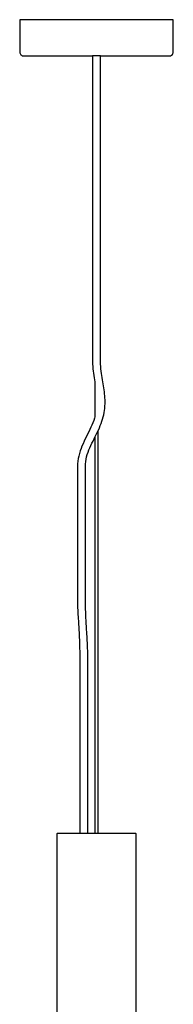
# Model space of a CAD drawing. Header units: centimetres. Extents: x -160 to 50, y -48 to 221.
# Tile 17 of 32: x -118 to -106, y 146 to 221. Entities that reach past the tile are written whole.
import ezdxf

# ---------------------------------------------------------------- set-up
doc = ezdxf.new("R2010")
doc.units = ezdxf.units.CM
doc.layers.add('FLOS', color=30, linetype='Continuous')

# ---------------------------------------------------------------- blocks, each defined once
blk = doc.blocks.new('2097-50_EL_lateral')
for p, q in [((-5.79, 149.204), (-5.8, 149.204)), ((-5.8, 149.204), (-5.8, 146.754)), ((-5.767, 149.204), (-5.79, 149.204)), ((-5.729, 149.204), (-5.767, 149.204)), ((-5.7, 149.204), (-5.729, 149.204)), ((-5.695, 149.204), (-5.7, 149.204)), ((-5.677, 149.204), (-5.695, 149.204)), ((-5.646, 149.204), (-5.677, 149.204)), ((-5.6, 149.204), (-5.646, 149.204)), ((-5.542, 149.204), (-5.6, 149.204)), ((-5.469, 149.204), (-5.542, 149.204)), ((-5.384, 149.204), (-5.469, 149.204)), ((-5.286, 149.204), (-5.384, 149.204)), ((-5.175, 149.204), (-5.286, 149.204)), ((-5.051, 149.204), (-5.175, 149.204)), ((-4.916, 149.204), (-5.051, 149.204)), ((-4.768, 149.204), (-4.916, 149.204)), ((-4.609, 149.204), (-4.768, 149.204)), ((-4.439, 149.204), (-4.609, 149.204)), ((-4.258, 149.204), (-4.439, 149.204)), ((-4.067, 149.204), (-4.258, 149.204)), ((-3.866, 149.204), (-4.067, 149.204)), ((-3.656, 149.204), (-3.866, 149.204)), ((-3.437, 149.204), (-3.656, 149.204)), ((-3.21, 149.204), (-3.437, 149.204)), ((-2.975, 149.204), (-3.21, 149.204)), ((-2.733, 149.204), (-2.975, 149.204)), ((-2.484, 149.204), (-2.733, 149.204)), ((-2.229, 149.204), (-2.484, 149.204)), ((-1.969, 149.204), (-2.229, 149.204)), ((-1.704, 149.204), (-1.969, 149.204)), ((-1.435, 149.204), (-1.704, 149.204)), ((-1.163, 149.204), (-1.435, 149.204)), ((-0.888, 149.204), (-1.163, 149.204)), ((-0.61, 149.204), (-0.888, 149.204)), ((-0.332, 149.204), (-0.61, 149.204)), ((-0.052, 149.204), (-0.332, 149.204)), ((0.228, 149.204), (-0.052, 149.204)), ((0.507, 149.204), (0.228, 149.204)), ((0.785, 149.204), (0.507, 149.204)), ((1.061, 149.204), (0.785, 149.204)), ((1.334, 149.204), (1.061, 149.204)), ((1.605, 149.204), (1.334, 149.204)), ((1.871, 149.204), (1.605, 149.204)), ((2.133, 149.204), (1.871, 149.204)), ((2.39, 149.204), (2.133, 149.204)), ((2.641, 149.204), (2.39, 149.204)), ((2.733, 149.204), (2.641, 149.204)), ((2.975, 149.204), (2.733, 149.204)), ((3.21, 149.204), (2.975, 149.204)), ((3.437, 149.204), (3.21, 149.204)), ((3.656, 149.204), (3.437, 149.204)), ((3.866, 149.204), (3.656, 149.204)), ((4.067, 149.204), (3.866, 149.204)), ((4.258, 149.204), (4.067, 149.204)), ((4.439, 149.204), (4.258, 149.204)), ((4.609, 149.204), (4.439, 149.204)), ((4.768, 149.204), (4.609, 149.204)), ((4.916, 149.204), (4.768, 149.204)), ((5.051, 149.204), (4.916, 149.204)), ((5.175, 149.204), (5.051, 149.204)), ((5.286, 149.204), (5.175, 149.204)), ((5.384, 149.204), (5.286, 149.204)), ((5.469, 149.204), (5.384, 149.204)), ((5.542, 149.204), (5.469, 149.204)), ((5.6, 149.204), (5.542, 149.204)), ((5.646, 149.204), (5.6, 149.204)), ((5.677, 149.204), (5.646, 149.204)), ((5.695, 149.204), (5.677, 149.204)), ((5.7, 149.204), (5.695, 149.204)), ((5.745, 149.204), (5.7, 149.204)), ((5.777, 149.204), (5.745, 149.204)), ((5.795, 149.204), (5.777, 149.204)), ((5.8, 149.204), (5.795, 149.204)), ((5.8, 146.754), (5.8, 149.204)), ((-5.8, 146.754), (-5.794, 146.695)), ((-5.794, 146.695), (-5.777, 146.639)), ((-5.777, 146.639), (-5.749, 146.587)), ((-5.749, 146.587), (-5.712, 146.542)), ((-5.712, 146.542), (-5.666, 146.504)), ((-5.666, 146.504), (-5.615, 146.477)), ((-5.615, 146.477), (-5.558, 146.459)), ((-5.558, 146.459), (-5.5, 146.454)), ((-5.5, 146.454), (-5.491, 146.454)), ((-5.491, 146.454), (-5.468, 146.454)), ((-5.468, 146.454), (-5.433, 146.454)), ((-5.433, 146.454), (-5.384, 146.454)), ((-5.384, 146.454), (-5.323, 146.454)), ((-5.323, 146.454), (-5.248, 146.454)), ((-5.248, 146.454), (-5.161, 146.454)), ((-5.161, 146.454), (-5.062, 146.454)), ((-5.062, 146.454), (-4.95, 146.454)), ((-4.95, 146.454), (-4.827, 146.454)), ((-4.827, 146.454), (-4.692, 146.454)), ((-4.692, 146.454), (-4.545, 146.454)), ((-4.545, 146.454), (-4.388, 146.454)), ((-4.388, 146.454), (-4.22, 146.454)), ((-4.22, 146.454), (-4.041, 146.454)), ((-4.041, 146.454), (-3.853, 146.454)), ((-3.853, 146.454), (-3.656, 146.454)), ((-3.656, 146.454), (-3.45, 146.454)), ((-3.45, 146.454), (-3.236, 146.454)), ((-3.236, 146.454), (-3.014, 146.454)), ((-3.014, 146.454), (-2.784, 146.454)), ((-2.784, 146.454), (-2.548, 146.454)), ((-2.548, 146.454), (-2.306, 146.454)), ((-2.306, 146.454), (-2.058, 146.454)), ((-2.058, 146.454), (-1.806, 146.454)), ((-1.806, 146.454), (-1.548, 146.454)), ((-1.548, 146.454), (-1.288, 146.454)), ((-1.288, 146.454), (-1.024, 146.454)), ((-1.024, 146.454), (-0.757, 146.454)), ((-0.757, 146.454), (-0.55, 146.454)), ((-0.55, 146.454), (-0.549, 146.454)), ((-0.549, 146.454), (-0.547, 146.454)), ((-0.547, 146.454), (-0.544, 146.454)), ((-0.544, 146.454), (-0.539, 146.454)), ((-0.539, 146.454), (-0.534, 146.454)), ((-0.534, 146.454), (-0.526, 146.454)), ((-0.526, 146.454), (-0.518, 146.454)), ((-0.518, 146.454), (-0.508, 146.454)), ((-0.508, 146.454), (-0.496, 146.454)), ((-0.496, 146.454), (-0.485, 146.454)), ((-0.485, 146.454), (-0.472, 146.454)), ((-0.472, 146.454), (-0.457, 146.454)), ((-0.457, 146.454), (-0.442, 146.454)), ((-0.442, 146.454), (-0.43, 146.454)), ((-0.43, 146.454), (-0.408, 146.454)), ((-0.408, 146.454), (-0.389, 146.454)), ((-0.389, 146.454), (-0.369, 146.454)), ((-0.369, 146.454), (-0.343, 146.454)), ((-0.343, 146.454), (-0.328, 146.454)), ((-0.328, 146.454), (-0.306, 146.454)), ((-0.306, 146.454), (-0.298, 146.454)), ((-0.298, 146.454), (-0.298, 123.454)), ((0.298, 146.454), (-0.298, 146.454)), ((0.298, 123.454), (0.298, 146.454)), ((0.298, 146.454), (0.306, 146.454)), ((0.306, 146.454), (0.328, 146.454)), ((0.328, 146.454), (0.343, 146.454)), ((0.343, 146.454), (0.369, 146.454)), ((0.369, 146.454), (0.389, 146.454)), ((0.389, 146.454), (0.408, 146.454)), ((0.408, 146.454), (0.43, 146.454)), ((0.43, 146.454), (0.442, 146.454)), ((0.442, 146.454), (0.457, 146.454)), ((0.457, 146.454), (0.472, 146.454)), ((0.472, 146.454), (0.485, 146.454)), ((0.485, 146.454), (0.496, 146.454)), ((0.496, 146.454), (0.508, 146.454)), ((0.508, 146.454), (0.518, 146.454)), ((0.518, 146.454), (0.526, 146.454)), ((0.526, 146.454), (0.534, 146.454)), ((0.534, 146.454), (0.539, 146.454)), ((0.539, 146.454), (0.544, 146.454)), ((0.544, 146.454), (0.547, 146.454)), ((0.547, 146.454), (0.549, 146.454)), ((0.549, 146.454), (0.55, 146.454)), ((0.55, 146.454), (0.589, 146.454)), ((0.589, 146.454), (0.857, 146.454)), ((0.857, 146.454), (1.122, 146.454)), ((1.122, 146.454), (1.385, 146.454)), ((1.385, 146.454), (1.645, 146.454)), ((1.645, 146.454), (1.9, 146.454)), ((1.9, 146.454), (2.151, 146.454)), ((2.151, 146.454), (2.397, 146.454)), ((2.397, 146.454), (2.637, 146.454)), ((2.637, 146.454), (2.87, 146.454)), ((2.87, 146.454), (3.097, 146.454)), ((3.097, 146.454), (3.317, 146.454)), ((3.317, 146.454), (3.528, 146.454)), ((3.528, 146.454), (3.731, 146.454)), ((3.731, 146.454), (3.924, 146.454)), ((3.924, 146.454), (4.109, 146.454)), ((4.109, 146.454), (4.283, 146.454)), ((4.283, 146.454), (4.447, 146.454)), ((4.447, 146.454), (4.601, 146.454)), ((4.601, 146.454), (4.743, 146.454)), ((4.743, 146.454), (4.874, 146.454)), ((4.874, 146.454), (4.993, 146.454)), ((4.993, 146.454), (5.1, 146.454)), ((5.1, 146.454), (5.195, 146.454)), ((5.195, 146.454), (5.278, 146.454)), ((5.278, 146.454), (5.347, 146.454)), ((5.347, 146.454), (5.404, 146.454)), ((5.404, 146.454), (5.448, 146.454)), ((5.448, 146.454), (5.478, 146.454)), ((5.478, 146.454), (5.496, 146.454)), ((5.496, 146.454), (5.5, 146.454)), ((5.5, 146.454), (5.587, 146.467)), ((5.587, 146.467), (5.666, 146.504)), ((5.666, 146.504), (5.732, 146.563)), ((5.732, 146.563), (5.777, 146.639)), ((5.777, 146.639), (5.794, 146.695)), ((5.794, 146.695), (5.8, 146.754)), ((5.8, 146.754), (5.8, 146.754)), ((-0.298, 123.454), (-0.299, 123.454)), ((-0.299, 123.454), (-0.297, 123.275)), ((-0.297, 123.275), (-0.291, 123.097)), ((-0.291, 123.097), (-0.281, 122.921)), ((0.299, 123.454), (0.298, 123.454)), ((0.301, 123.276), (0.299, 123.454)), ((0.308, 123.1), (0.301, 123.276)), ((0.319, 122.925), (0.308, 123.1)), ((-0.281, 122.921), (-0.267, 122.747)), ((-0.267, 122.747), (-0.25, 122.577)), ((-0.25, 122.577), (-0.231, 122.409)), ((-0.231, 122.409), (-0.209, 122.249)), ((0.334, 122.751), (0.319, 122.925)), ((0.352, 122.58), (0.334, 122.751)), ((0.375, 122.404), (0.352, 122.58)), ((0.398, 122.246), (0.375, 122.404)), ((-0.209, 122.249), (-0.184, 122.08)), ((-0.184, 122.08), (-0.158, 121.919)), ((-0.158, 121.919), (-0.132, 121.762)), ((-0.132, 121.762), (-0.12, 121.695)), ((-0.12, 121.695), (-0.12, 119.106)), ((0.423, 122.084), (0.398, 122.246)), ((0.45, 121.923), (0.423, 122.084)), ((0.477, 121.765), (0.45, 121.923)), ((0.504, 121.608), (0.477, 121.765)), ((0.53, 121.452), (0.504, 121.608)), ((0.555, 121.3), (0.53, 121.452)), ((0.578, 121.148), (0.555, 121.3)), ((0.598, 120.997), (0.578, 121.148)), ((0.616, 120.847), (0.598, 120.997)), ((0.631, 120.697), (0.616, 120.847)), ((0.642, 120.546), (0.631, 120.697)), ((0.649, 120.395), (0.642, 120.546)), ((0.648, 120.089), (0.651, 120.242)), ((0.651, 120.242), (0.649, 120.395)), ((0.544, 119.27), (0.577, 119.431)), ((0.577, 119.431), (0.603, 119.59)), ((0.603, 119.59), (0.623, 119.748)), ((0.623, 119.748), (0.626, 119.777)), ((0.626, 119.777), (0.64, 119.934)), ((0.64, 119.934), (0.648, 120.089)), ((-0.275, 118.666), (-0.347, 118.493)), ((-0.209, 118.838), (-0.275, 118.666)), ((-0.15, 119.009), (-0.209, 118.838)), ((-0.12, 119.106), (-0.15, 119.009)), ((0.348, 118.613), (0.406, 118.779)), ((0.406, 118.779), (0.457, 118.939)), ((0.457, 118.939), (0.505, 119.108)), ((0.505, 119.108), (0.544, 119.27)), ((-0.59, 117.973), (-0.676, 117.798)), ((-0.506, 118.146), (-0.59, 117.973)), ((-0.425, 118.319), (-0.506, 118.146)), ((-0.347, 118.493), (-0.425, 118.319)), ((-0.12, 117.569), (0.12, 118.068)), ((0.12, 118.068), (0.141, 118.114)), ((0.12, 87.547), (0.12, 118.068)), ((0.141, 118.114), (0.214, 118.28)), ((0.214, 118.28), (0.284, 118.447)), ((0.284, 118.447), (0.348, 118.613)), ((-0.938, 117.259), (-1.02, 117.079)), ((-0.852, 117.44), (-0.938, 117.259)), ((-0.764, 117.62), (-0.852, 117.44)), ((-0.676, 117.798), (-0.764, 117.62)), ((-0.345, 117.112), (-0.264, 117.277)), ((-0.264, 117.277), (-0.183, 117.443)), ((-0.183, 117.443), (-0.12, 117.569)), ((-0.12, 117.569), (-0.12, 87.547)), ((-1.235, 116.528), (-1.294, 116.339)), ((-1.17, 116.714), (-1.235, 116.528)), ((-1.098, 116.896), (-1.17, 116.714)), ((-1.02, 117.079), (-1.098, 116.896)), ((-0.696, 116.253), (-0.637, 116.429)), ((-0.637, 116.429), (-0.571, 116.604)), ((-0.571, 116.604), (-0.499, 116.776)), ((-0.499, 116.776), (-0.424, 116.944)), ((-0.424, 116.944), (-0.345, 117.112)), ((-1.413, 115.75), (-1.431, 115.553)), ((-1.384, 115.948), (-1.413, 115.751)), ((-1.413, 115.751), (-1.413, 115.75)), ((-1.344, 116.145), (-1.384, 115.949)), ((-1.384, 115.949), (-1.384, 115.948)), ((-1.294, 116.339), (-1.344, 116.145)), ((-0.833, 115.536), (-0.815, 115.719)), ((-0.815, 115.719), (-0.786, 115.899)), ((-0.786, 115.899), (-0.746, 116.076)), ((-0.746, 116.076), (-0.696, 116.253)), ((-1.431, 115.553), (-1.437, 115.354)), ((-1.437, 115.354), (-1.437, 105.354)), ((-0.839, 115.354), (-0.833, 115.536)), ((-0.839, 105.354), (-0.839, 115.354)), ((-1.437, 105.354), (-1.436, 105.177)), ((-0.839, 105.184), (-0.839, 105.354)), ((-1.436, 105.177), (-1.434, 105.001)), ((-1.434, 105.001), (-1.43, 104.825)), ((-1.43, 104.825), (-1.425, 104.65)), ((-1.425, 104.65), (-1.419, 104.476)), ((-1.419, 104.476), (-1.412, 104.302)), ((-0.836, 105.014), (-0.839, 105.184)), ((-0.833, 104.845), (-0.836, 105.014)), ((-0.828, 104.675), (-0.833, 104.845)), ((-0.822, 104.506), (-0.828, 104.675)), ((-0.815, 104.337), (-0.822, 104.506)), ((-1.412, 104.302), (-1.404, 104.13)), ((-1.404, 104.13), (-1.395, 103.958)), ((-1.395, 103.958), (-1.369, 103.511)), ((-0.807, 104.168), (-0.815, 104.337)), ((-0.798, 103.999), (-0.807, 104.168)), ((-0.772, 103.556), (-0.798, 103.999)), ((-1.369, 103.511), (-1.342, 103.072)), ((-1.342, 103.072), (-1.317, 102.634)), ((-0.746, 103.117), (-0.772, 103.556)), ((-0.72, 102.675), (-0.746, 103.117)), ((-1.317, 102.634), (-1.306, 102.413)), ((-1.306, 102.413), (-1.295, 102.19)), ((-0.709, 102.451), (-0.72, 102.675)), ((-0.698, 102.224), (-0.709, 102.451)), ((-0.686, 101.93), (-0.698, 102.224)), ((-1.295, 102.19), (-1.283, 101.9)), ((-1.283, 101.9), (-1.273, 101.61)), ((-1.273, 101.61), (-1.265, 101.319)), ((-0.676, 101.635), (-0.686, 101.93)), ((-0.667, 101.339), (-0.676, 101.635)), ((-1.265, 101.319), (-1.258, 101.027)), ((-1.258, 101.027), (-1.253, 100.734)), ((-1.253, 100.734), (-1.25, 100.441)), ((-0.661, 101.042), (-0.667, 101.339)), ((-0.656, 100.745), (-0.661, 101.042)), ((-0.653, 100.448), (-0.656, 100.745)), ((-1.25, 100.441), (-1.248, 100.147)), ((-1.248, 100.147), (-1.247, 99.854)), ((-0.651, 100.151), (-0.653, 100.448)), ((-0.65, 99.854), (-0.651, 100.151)), ((-1.247, 99.854), (-1.247, 99.854)), ((-1.247, 99.854), (-1.247, 87.547)), ((-0.65, 87.547), (-0.65, 99.854)), ((-2.977, 87.547), (-3.002, 87.522)), ((-3.002, 87.522), (-3.002, 67.011)), ((-2.931, 87.547), (-2.977, 87.547)), ((-2.797, 87.547), (-2.931, 87.547)), ((-2.578, 87.547), (-2.797, 87.547)), ((-2.28, 87.547), (-2.578, 87.547)), ((-1.913, 87.547), (-2.28, 87.547)), ((-1.488, 87.547), (-1.913, 87.547)), ((-1.018, 87.547), (-1.488, 87.547)), ((-0.517, 87.547), (-1.018, 87.547)), ((0, 87.547), (-0.517, 87.547)), ((0.517, 87.547), (0, 87.547)), ((1.018, 87.547), (0.517, 87.547)), ((1.488, 87.547), (1.018, 87.547)), ((1.913, 87.547), (1.488, 87.547)), ((2.28, 87.547), (1.913, 87.547)), ((2.578, 87.547), (2.28, 87.547)), ((2.797, 87.547), (2.578, 87.547)), ((2.931, 87.547), (2.797, 87.547)), ((2.977, 87.547), (2.931, 87.547)), ((3.002, 87.522), (2.977, 87.547)), ((3.002, 67.011), (3.002, 87.522))]:
    blk.add_line(p, q)

msp = doc.modelspace()

# ---------------------------------------------------------------- block references
at = {"layer": 'FLOS'}
msp.add_blockref('2097-50_EL_lateral', (-111.898, 71.422), dxfattribs=at)

doc.saveas('drawing.dxf')
